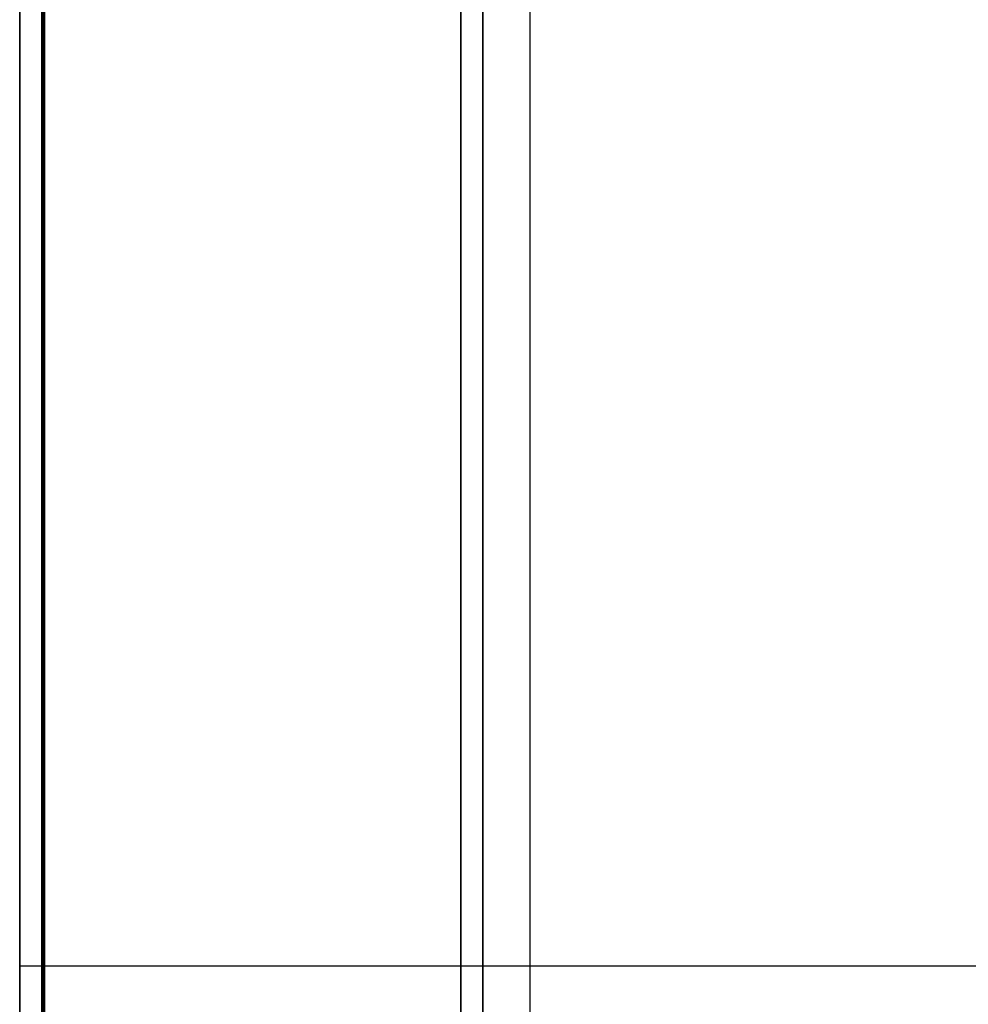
# Model space of a CAD drawing. Extents: x -1808 to 814, y 59 to 2017.
# Tile 38 of 52: x -86 to 86, y 1660 to 1838. Entities that reach past the tile are written whole.
import ezdxf

# ---------------------------------------------------------------- set-up
doc = ezdxf.new("R2010")
doc.units = 0
for name, color, linetype in [('LIVELLO_02', 192, 'CONTINUOUS'), ('LIVELLO_03', 5, 'CONTINUOUS'), ('PREDEFINITO', 7, 'CONTINUOUS')]:
    doc.layers.add(name, color=color, linetype=linetype)

msp = doc.modelspace()

# ---------------------------------------------------------------- linework, layer by layer
at = {"layer": 'LIVELLO_02'}
for p, q in [((-82, 1422, 299.5), (-82, 1912, 299.5)), ((-82, 1912, 292.5), (-82, 1422, 292.5)), ((-82, 1422, 296), (-82, 1912, 296)), ((-81.75, 1912, 292.25), (-81.75, 1422, 292.25)), ((-81.75, 1422, 299.75), (-81.75, 1912, 299.75)), ((-81.5, 1912, 292), (-81.5, 1422, 292)), ((-81.5, 1422, 300), (-81.5, 1912, 300)), ((-81.5, 1667, 292), (809.5, 1667, 292)), ((-81.5, 1667, 300), (809.5, 1667, 300))]:
    msp.add_line(p, q, dxfattribs=at)
at = {"layer": 'LIVELLO_03'}
for p, q in [((-86, 1912, 275), (-86, 1422, 275)), ((-86, 1912, 300), (-86, 1422, 300)), ((-86, 1422, 287.5), (-86, 1912, 287.5)), ((-82, 1422, 275), (-82, 1912, 275)), ((-82, 1422, 300), (-82, 1912, 300)), ((-82, 1912, 287.5), (-82, 1422, 287.5)), ((-6, 1912), (-6, 1422)), ((-6, 1912, 25), (-6, 1422, 25)), ((-6, 1422, 12.5), (-6, 1912, 12.5)), ((-2, 1422), (-2, 1912)), ((-2, 1422, 25), (-2, 1912, 25)), ((-2, 1912, 12.5), (-2, 1422, 12.5)), ((-86, 1667, 275), (-82, 1667, 275)), ((-86, 1667, 300), (-82, 1667, 300)), ((-6, 1667), (-2, 1667)), ((-6, 1667, 25), (-2, 1667, 25))]:
    msp.add_line(p, q, dxfattribs=at)
at = {"layer": 'PREDEFINITO'}
for p, q in [((6.5, 2017, 300), (6.5, 1317, 300)), ((-86, 1912, 275), (-86, 1422, 275)), ((-82, 1912, 275), (-82, 1422, 275)), ((-6, 1912), (-6, 1422)), ((-2, 1912), (-2, 1422))]:
    msp.add_line(p, q, dxfattribs=at)

doc.saveas('drawing.dxf')
